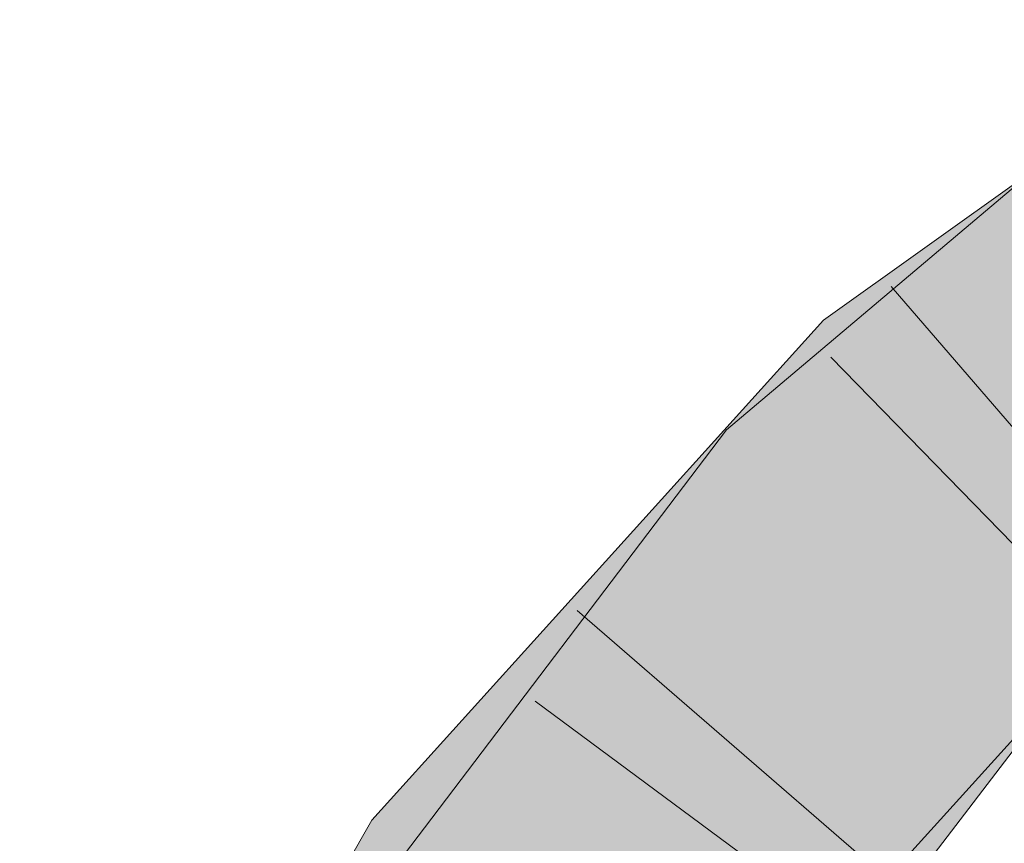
# Model space of a CAD drawing. Extents: x -720 to 300, y 62 to 1107.
# Tile 176 of 250: x 169.8 to 170.381, y 797.227 to 797.713. Entities that reach past the tile are written whole.
import ezdxf

# ---------------------------------------------------------------- set-up
doc = ezdxf.new("R2010")
doc.units = 0
doc.layers.get('0').update_dxf_attribs({"lineweight": 35})
doc.layers.add('E_Leerrohr 32-A06G9FMG8I', color=7, linetype='Continuous', lineweight=9, true_color=0x00b300)
doc.layers.add('E_Leerrohr 32-Shading', color=7, linetype='Continuous', lineweight=9, true_color=0x00b300)

# ---------------------------------------------------------------- blocks, each defined once
blk = doc.blocks.new('Shading-A06G9FD98I', base_point=(248.63147, 750.37799))
at = {"layer": 'E_Leerrohr 32-Shading', "color": 83, "true_color": 0x7fbd7f}
for points in [[(170.40784, 797.61304), (170.41386, 797.63708), (170.23517, 797.45538), (170.21751, 797.47125)], [(170.28685, 797.52289), (170.41084, 797.61578), (170.27469, 797.53607), (170.4024, 797.62732)], [(170.29947, 797.50909), (170.412, 797.61664), (170.28685, 797.52289)], [(170.29947, 797.50909), (170.38892, 797.573), (170.412, 797.61664), (170.41995, 797.60553)], [(170.39871, 797.5766), (170.40784, 797.61304), (170.24471, 797.44678), (170.23517, 797.45538)], [(170.23288, 797.47589), (170.27469, 797.53607), (170.22585, 797.48199)], [(170.28685, 797.52289), (170.27469, 797.53607), (170.24275, 797.4671), (170.23288, 797.47589)], [(170.28685, 797.52289), (170.24275, 797.4671), (170.29947, 797.50909), (170.25316, 797.45789)], [(170.18706, 797.43909), (170.23288, 797.47589), (170.22585, 797.48199)], [(170.18706, 797.43909), (170.02426, 797.24237), (170.23288, 797.47589), (170.11105, 797.3006)], [(170.23288, 797.47589), (170.11105, 797.3006), (170.24275, 797.4671)], [(170.15016, 797.32245), (170.21751, 797.47125), (169.98436, 797.13397), (170.20279, 797.4519)], [(170.21751, 797.47125), (170.15016, 797.32245), (170.23517, 797.45538)], [(170.24275, 797.4671), (170.11105, 797.3006), (170.25316, 797.45789)], [(170.53691, 797.461), (170.5361, 797.46216), (170.3954, 797.3432), (170.37605, 797.32843)], [(170.20279, 797.4519), (169.96828, 797.14337), (169.98436, 797.13397)], [(170.15016, 797.32245), (170.24471, 797.44678), (170.23517, 797.45538)], [(170.3954, 797.3432), (170.37685, 797.32776), (170.52257, 797.43994), (170.3857, 797.31976)], [(170.02162, 797.24408), (170.18706, 797.43909), (170.01485, 797.24841)], [(170.02426, 797.24237), (170.18706, 797.43909), (170.02162, 797.24408)], [(170.42789, 797.36945), (170.37355, 797.30884), (170.43051, 797.36658), (170.38933, 797.31854)], [(170.33319, 797.28406), (170.39203, 797.34625), (170.39055, 797.34741)], [(170.39275, 797.34705), (170.33319, 797.28406), (170.40108, 797.33954), (170.37355, 797.30884)], [(170.37605, 797.32843), (170.37685, 797.32776), (170.3954, 797.3432)], [(170.33391, 797.24872), (170.4142, 797.328), (170.38632, 797.31433)], [(170.33391, 797.24872), (170.36346, 797.26318), (170.4142, 797.328), (170.41859, 797.3241)], [(170.37605, 797.32843), (170.35701, 797.30353), (170.37685, 797.32776)], [(170.37685, 797.32776), (170.35701, 797.30353), (170.3857, 797.31976), (170.3732, 797.30365)], [(170.15016, 797.32245), (169.98436, 797.13397), (169.99986, 797.12488)], [(170.25613, 797.16321), (170.38933, 797.31854), (170.19287, 797.10748), (170.37355, 797.30884)], [(170.20241, 797.10059), (170.2068, 797.09741), (170.38933, 797.31854), (170.39, 797.31897)], [(170.38921, 797.31659), (170.3857, 797.31976), (170.37833, 797.30371), (170.3732, 797.30365)], [(170.3306, 797.24707), (170.33391, 797.24872), (170.38611, 797.31421), (170.38632, 797.31433)], [(170.38966, 797.31622), (170.38921, 797.31659), (170.38043, 797.30371), (170.37833, 797.30371)], [(170.38966, 797.31622), (170.38043, 797.30371), (170.38988, 797.31598), (170.38113, 797.30371)], [(170.38557, 797.30994), (170.38113, 797.30371), (170.39206, 797.31403), (170.40326, 797.30396)], [(170.34564, 797.27771), (170.37355, 797.30884), (170.19473, 797.1311), (170.33319, 797.28406)], [(170.04587, 797.22845), (170.11105, 797.3006), (170.02426, 797.24237)], [(170.31401, 797.22736), (170.3732, 797.30365), (170.15237, 797.03546), (170.35701, 797.30353)], [(170.16112, 797.03033), (170.22998, 797.10065), (170.37833, 797.30371), (170.38043, 797.30371)], [(170.16112, 797.03033), (170.37833, 797.30371), (170.31401, 797.22736)], [(170.38043, 797.30371), (170.22998, 797.10065), (170.38113, 797.30371), (170.26039, 797.1344)], [(170.37833, 797.30371), (170.3732, 797.30365), (170.31401, 797.22736)], [(170.33177, 797.23193), (170.38113, 797.30371), (170.32845, 797.22986)], [(170.40326, 797.30396), (170.38113, 797.30371), (170.36346, 797.25189), (170.33177, 797.23193)], [(170.19287, 797.10748), (170.34564, 797.27771), (170.18105, 797.11597), (170.19473, 797.1311)], [(170.36346, 797.26318), (170.33391, 797.24872), (170.22557, 797.11096), (170.22443, 797.11169)], [(170.01479, 797.23602), (170.02162, 797.24408), (170.00803, 797.24091), (170.01485, 797.24841)], [(170.33177, 797.23193), (170.18396, 797.01697), (170.36346, 797.25189)], [(170.24554, 797.14423), (170.22325, 797.11243), (170.33391, 797.24872), (170.22443, 797.11169)], [(170.24554, 797.14423), (170.33391, 797.24872), (170.3306, 797.24707)], [(170.01479, 797.23602), (170.02426, 797.24237), (170.02162, 797.24408)], [(170.03772, 797.21948), (170.04587, 797.22845), (170.01479, 797.23602), (170.02426, 797.24237)], [(169.86992, 796.93787), (170.00803, 797.24091), (169.84068, 796.94965)], [(169.84674, 796.88702), (170.03772, 797.21948), (170.01479, 797.23602)], [(170.01479, 797.23602), (170.00803, 797.24091), (169.87102, 796.93744), (169.86992, 796.93787)], [(170.18396, 797.01697), (170.33177, 797.23193), (170.26268, 797.13763), (170.32845, 797.22986)], [(170.16112, 797.03033), (170.31401, 797.22736), (170.15237, 797.03546)]]:
    blk.add_solid(points, dxfattribs=at)
at = {"layer": 'E_Leerrohr 32-Shading', "color": 83, "true_color": 0x7fd57f}
for points in [[(170.43327, 797.51636), (170.39871, 797.5766), (170.31038, 797.38763), (170.24471, 797.44678)], [(170.42212, 797.50812), (170.38892, 797.573), (170.35771, 797.44574), (170.29947, 797.50909)], [(170.4422, 797.50079), (170.43327, 797.51636), (170.35141, 797.4306)], [(170.16644, 797.23083), (170.35771, 797.44574), (170.25316, 797.45789), (170.29947, 797.50909)], [(170.42935, 797.49396), (170.42212, 797.50812), (170.35928, 797.44403), (170.35771, 797.44574)], [(170.31038, 797.38763), (170.44318, 797.49908), (170.35141, 797.4306), (170.4422, 797.50079)], [(170.49884, 797.47699), (170.44318, 797.49908), (170.33588, 797.36462), (170.31038, 797.38763)], [(170.39093, 797.40961), (170.42935, 797.49396), (170.35928, 797.44403)], [(170.53603, 797.46222), (170.49884, 797.47699), (170.36096, 797.34204), (170.33588, 797.36462)], [(170.25316, 797.45789), (170.11105, 797.3006), (170.12495, 797.28308)], [(170.16644, 797.23083), (170.25316, 797.45789), (170.12495, 797.28308)], [(170.37605, 797.32843), (170.5361, 797.46216), (170.36096, 797.34204), (170.53603, 797.46222)], [(170.24471, 797.44678), (170.15016, 797.32245), (170.31038, 797.38763), (170.20906, 797.25464)], [(170.35771, 797.44574), (170.16644, 797.23083), (170.32199, 797.40283)], [(170.35928, 797.44403), (170.35771, 797.44574), (170.32199, 797.40283)], [(170.3633, 797.4397), (170.35928, 797.44403), (170.32355, 797.40137), (170.32199, 797.40283)], [(170.35036, 797.37732), (170.39093, 797.40961), (170.32355, 797.40137), (170.3633, 797.4397)], [(170.39093, 797.40961), (170.35385, 797.38007), (170.4191, 797.37897), (170.38037, 797.35626)], [(170.31906, 797.3996), (170.16644, 797.23083), (170.20323, 797.26013)], [(170.35036, 797.37732), (170.32199, 797.40283), (170.20323, 797.26013), (170.31906, 797.3996)], [(170.31038, 797.38763), (170.20906, 797.25464), (170.33588, 797.36462)], [(170.35385, 797.38007), (170.16644, 797.23083), (170.38037, 797.35626)], [(170.38037, 797.35626), (170.38177, 797.35504), (170.41634, 797.37738)], [(170.20906, 797.25464), (170.37605, 797.32843), (170.33588, 797.36462)], [(170.12021, 797.17969), (170.38037, 797.35626), (170.16644, 797.23083)], [(170.12021, 797.17969), (170.18127, 797.14044), (170.38037, 797.35626), (170.38898, 797.34875)], [(170.18175, 797.14014), (170.38898, 797.34875), (170.18127, 797.14044)], [(170.18175, 797.14014), (170.33319, 797.28406), (170.38898, 797.34875), (170.39055, 797.34741)], [(170.37605, 797.32843), (170.20906, 797.25464), (170.11746, 797.05597), (170.07613, 797.0802)], [(170.37605, 797.32843), (170.11746, 797.05597), (170.35701, 797.30353)], [(170.13089, 797.17279), (170.19136, 797.27502), (169.99986, 797.12488), (170.15016, 797.32245)], [(170.15929, 797.23981), (170.11105, 797.3006), (170.10939, 797.16772), (170.03772, 797.21948)], [(170.11746, 797.05597), (170.15237, 797.03546), (170.35701, 797.30353)], [(170.33319, 797.28406), (170.1813, 797.13971), (170.19473, 797.1311)], [(170.20386, 797.26062), (170.19136, 797.27502), (170.13101, 797.17297)], [(170.07613, 797.0802), (170.20906, 797.25464), (170.13101, 797.17297), (170.20386, 797.26062)], [(170.15929, 797.23981), (170.10939, 797.16772), (170.12021, 797.17969)], [(170.16644, 797.23083), (170.15929, 797.23981), (170.12021, 797.17969)]]:
    blk.add_solid(points, dxfattribs=at)
blk = doc.blocks.new('Referenz-A06G9FMH8I')
at = {"layer": 'E_Leerrohr 32-A06G9FMG8I', "linetype": 'Continuous', "ltscale": 0.13}
for p, q in [((170.27469, 797.53608), (170.52284, 797.71337)), ((170.21751, 797.47127), (170.41386, 797.63709)), ((170.46816, 797.37798), (170.31466, 797.55591)), ((170.00803, 797.24088), (170.27469, 797.53608)), ((170.44295, 797.3459), (170.27903, 797.51429)), ((169.96828, 797.1434), (170.21751, 797.47127)), ((170.30693, 797.21102), (170.12919, 797.36476)), ((170.21074, 797.09456), (170.44388, 797.35202)), ((170.29339, 797.17146), (170.10443, 797.31117)), ((170.18396, 797.01697), (170.40326, 797.30395)), ((169.80008, 796.87897), (170.00803, 797.24088))]:
    blk.add_line(p, q, dxfattribs=at)

msp = doc.modelspace()

# ---------------------------------------------------------------- block references
at = {"color": 8, "lineweight": 25, "ltscale": 0.25, "true_color": 0x808080}
msp.add_blockref('Referenz-A06G9FMH8I', (0, 0), dxfattribs=at)
msp.add_blockref('Shading-A06G9FD98I', (248.63147, 750.37799))

doc.saveas('drawing.dxf')
